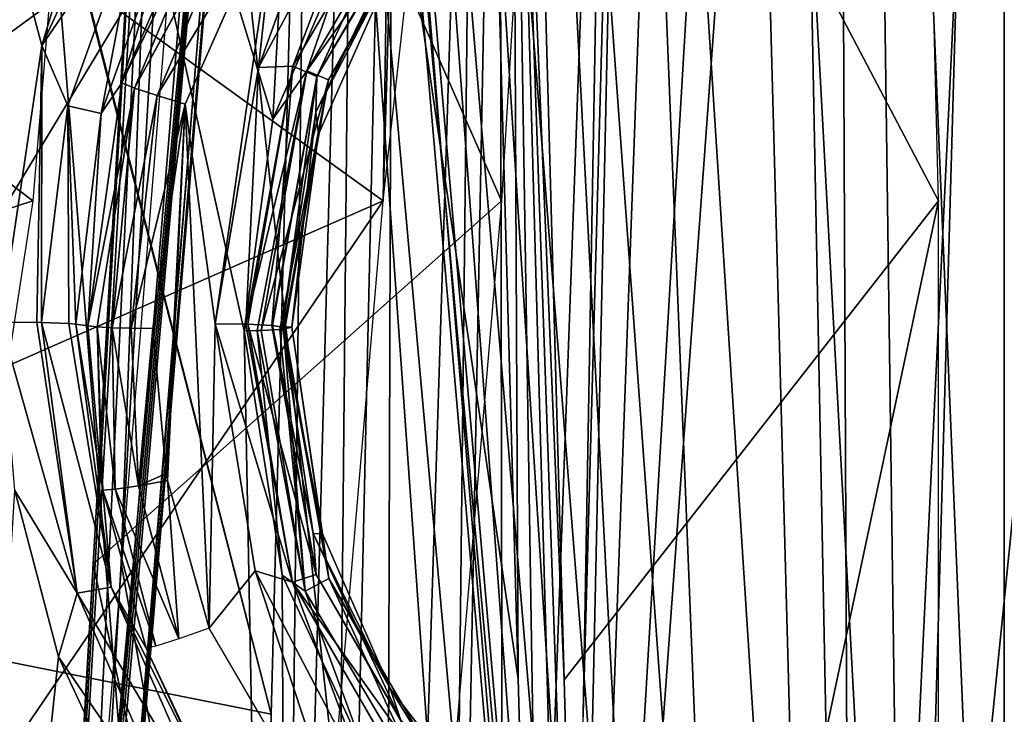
# Model space of a CAD drawing. Header units: millimetres. Extents: x -54 to 54, y -60 to 48.
# Tile 43 of 60: x -7.29 to 0, y 29.13 to 34.28. Entities that reach past the tile are written whole.
import ezdxf

# ---------------------------------------------------------------- set-up
doc = ezdxf.new("R2010")
doc.units = ezdxf.units.MM
doc.header["$LTSCALE"] = 41.718519
for name, color, linetype in [('13', 7, 'CONTINUOUS'), ('165', 7, 'CONTINUOUS'), ('171', 7, 'CONTINUOUS'), ('18', 7, 'CONTINUOUS'), ('19', 7, 'CONTINUOUS'), ('20', 7, 'CONTINUOUS'), ('21', 7, 'CONTINUOUS'), ('221', 7, 'CONTINUOUS'), ('222', 7, 'CONTINUOUS'), ('224', 7, 'CONTINUOUS'), ('225', 7, 'CONTINUOUS'), ('232', 7, 'CONTINUOUS'), ('233', 7, 'CONTINUOUS'), ('30', 7, 'CONTINUOUS'), ('32', 7, 'CONTINUOUS'), ('33', 7, 'CONTINUOUS'), ('36', 7, 'CONTINUOUS'), ('49', 7, 'CONTINUOUS'), ('5', 7, 'CONTINUOUS'), ('50', 7, 'CONTINUOUS'), ('51', 7, 'CONTINUOUS'), ('52', 7, 'CONTINUOUS'), ('55', 7, 'CONTINUOUS'), ('56', 7, 'CONTINUOUS'), ('68', 7, 'CONTINUOUS'), ('7', 7, 'CONTINUOUS'), ('85', 7, 'CONTINUOUS'), ('87', 7, 'CONTINUOUS')]:
    doc.layers.add(name, color=color, linetype=linetype)

msp = doc.modelspace()

# ---------------------------------------------------------------- linework, layer by layer
at = {"layer": '13', "color": 7, "linetype": 'Continuous', "true_color": 0xe0f2ff}
for points in [[(-13.9587, 29.3556, -17.8275), (-6.0365, 35.1444, -7.3536), (-13.2456, 38.6944, -17.5398), (-13.9587, 29.3556, -17.8275)], [(-14.5965, 20.9564, -18.0816), (-6.0365, 35.1444, -7.3536), (-13.9587, 29.3556, -17.8275), (-14.5965, 20.9564, -18.0816)], [(-7.2123, 20.9564, -7.9181), (-6.0365, 35.1444, -7.3536), (-14.5965, 20.9564, -18.0816), (-7.2123, 20.9564, -7.9181)]]:
    msp.add_3dface(points, dxfattribs=at)
at = {"layer": '165', "color": 7, "linetype": 'Continuous', "true_color": 0xe0f2ff}
for points in [[(-7.0749, 20.9644, 22.4348), (-6.2192, 38.7048, 21.3051), (-7.2445, 20.9665, 22.298), (-7.0749, 20.9644, 22.4348)], [(-6.2192, 38.7048, 21.3051), (-6.2549, 38.6944, 21.0847), (-7.2445, 20.9665, 22.298), (-6.2192, 38.7048, 21.3051)], [(-6.2549, 38.6944, 21.0847), (-6.7424, 30.2449, 21.5627), (-7.2445, 20.9665, 22.298), (-6.2549, 38.6944, 21.0847)], [(-7.0749, 20.9644, 22.4348), (-6.5357, 30.2529, 21.9162), (-6.2192, 38.7048, 21.3051), (-7.0749, 20.9644, 22.4348)], [(-6.5357, 30.2529, 21.9162), (-6.0439, 38.7023, 21.4394), (-6.2192, 38.7048, 21.3051), (-6.5357, 30.2529, 21.9162)], [(-6.7424, 30.2449, 21.5627), (-7.2771, 20.9564, 22.0827), (-7.2445, 20.9665, 22.298), (-6.7424, 30.2449, 21.5627)]]:
    msp.add_3dface(points, dxfattribs=at)
at = {"layer": '171', "color": 7, "linetype": 'Continuous', "true_color": 0xe0f2ff}
for points in [[(-3.8568, 38.7023, 21.9386), (-3.5966, 29.3968, 22.6464), (-3.6406, 38.7048, 21.8937), (-3.8568, 38.7023, 21.9386)], [(-3.0249, 20.9564, 23.0533), (-3.2575, 29.3888, 22.4175), (-3.6406, 38.7048, 21.8937), (-3.0249, 20.9564, 23.0533)], [(-3.0249, 20.9564, 23.0533), (-3.6406, 38.7048, 21.8937), (-3.1477, 20.9665, 23.233), (-3.0249, 20.9564, 23.0533)], [(-3.2575, 29.3888, 22.4175), (-3.5128, 38.6944, 21.7105), (-3.6406, 38.7048, 21.8937), (-3.2575, 29.3888, 22.4175)], [(-3.5966, 29.3968, 22.6464), (-3.3599, 20.9644, 23.2828), (-3.6406, 38.7048, 21.8937), (-3.5966, 29.3968, 22.6464)], [(-3.6406, 38.7048, 21.8937), (-3.3599, 20.9644, 23.2828), (-3.1477, 20.9665, 23.233), (-3.6406, 38.7048, 21.8937)]]:
    msp.add_3dface(points, dxfattribs=at)
at = {"layer": '18', "color": 7, "linetype": 'Continuous', "true_color": 0xe0f2ff}
for points in [[(-6.5811, 40.2377, 6.105), (-7.1892, 32.9344, 6.3561), (-14.7838, 38.6944, 16.2827), (-6.5811, 40.2377, 6.105)], [(-14.7838, 38.6944, 16.2827), (-7.1892, 32.9344, 6.3561), (-15.4299, 30.2511, 16.5017), (-14.7838, 38.6944, 16.2827)], [(-7.1892, 32.9344, 6.3561), (-9.0266, 20.9564, 7.8214), (-15.4299, 30.2511, 16.5017), (-7.1892, 32.9344, 6.3561)]]:
    msp.add_3dface(points, dxfattribs=at)
at = {"layer": '19', "color": 7, "linetype": 'Continuous', "true_color": 0xe0f2ff}
for points in [[(-4.4856, 40.3642, 7.7634), (-12.5848, 38.6944, 18.0364), (-4.597, 32.9344, 8.4233), (-4.4856, 40.3642, 7.7634)], [(-12.5848, 38.6944, 18.0364), (-12.6615, 29.3888, 18.7841), (-4.597, 32.9344, 8.4233), (-12.5848, 38.6944, 18.0364)], [(-12.7278, 20.9564, 19.4578), (-5.6167, 20.9564, 10.5408), (-4.597, 32.9344, 8.4233), (-12.7278, 20.9564, 19.4578)], [(-12.6615, 29.3888, 18.7841), (-12.7278, 20.9564, 19.4578), (-4.597, 32.9344, 8.4233), (-12.6615, 29.3888, 18.7841)]]:
    msp.add_3dface(points, dxfattribs=at)
at = {"layer": '20', "color": 7, "linetype": 'Continuous', "true_color": 0xe0f2ff}
for points in [[(-3.2257, 41.1487, 8.2946), (-3.7194, 32.9344, 8.8459), (-6.2549, 38.6944, 21.0847), (-3.2257, 41.1487, 8.2946)], [(-6.2549, 38.6944, 21.0847), (-3.7194, 32.9344, 8.8459), (-6.7424, 30.2449, 21.5627), (-6.2549, 38.6944, 21.0847)], [(-3.7194, 32.9344, 8.8459), (-4.7391, 20.9564, 10.9634), (-6.7424, 30.2449, 21.5627), (-3.7194, 32.9344, 8.8459)], [(-6.7424, 30.2449, 21.5627), (-4.7391, 20.9564, 10.9634), (-7.2771, 20.9564, 22.0827), (-6.7424, 30.2449, 21.5627)]]:
    msp.add_3dface(points, dxfattribs=at)
at = {"layer": '21', "color": 7, "linetype": 'Continuous', "true_color": 0xe0f2ff}
for points in [[(-0.6898, 41.0363, 8.8825), (-3.5128, 38.6944, 21.7105), (-0.487, 32.9344, 9.5837), (-0.6898, 41.0363, 8.8825)], [(-3.5128, 38.6944, 21.7105), (-3.2575, 29.3888, 22.4175), (-0.487, 32.9344, 9.5837), (-3.5128, 38.6944, 21.7105)], [(-3.2575, 29.3888, 22.4175), (-3.0249, 20.9564, 23.0533), (-0.487, 32.9344, 9.5837), (-3.2575, 29.3888, 22.4175)], [(-3.0249, 20.9564, 23.0533), (-0.487, 20.9564, 11.9339), (-0.487, 32.9344, 9.5837), (-3.0249, 20.9564, 23.0533)]]:
    msp.add_3dface(points, dxfattribs=at)
at = {"layer": '221', "color": 7, "linetype": 'Continuous', "true_color": 0xe0f2ff}
for points in [[(-6.8598, 30.0313, -21.7534), (-7.4254, 32.0351, -21.4982), (-7.1583, 32.0353, -21.5145), (-6.8598, 30.0313, -21.7534)], [(-7.3218, 30.7902, -21.6263), (-7.4254, 32.0351, -21.4982), (-6.8598, 30.0313, -21.7534), (-7.3218, 30.7902, -21.6263)], [(-7.1235, 32.0345, -21.5058), (-6.8598, 30.0313, -21.7534), (-7.1583, 32.0353, -21.5145), (-7.1235, 32.0345, -21.5058)], [(-6.6093, 30.0755, -21.586), (-6.8598, 30.0313, -21.7534), (-7.1235, 32.0345, -21.5058), (-6.6093, 30.0755, -21.586)], [(-6.6093, 30.0755, -21.586), (-7.1235, 32.0345, -21.5058), (-6.921, 32.0253, -21.3911), (-6.6093, 30.0755, -21.586)], [(-6.8706, 32.0212, -21.3365), (-6.6093, 30.0755, -21.586), (-6.921, 32.0253, -21.3911), (-6.8706, 32.0212, -21.3365)], [(-6.8706, 32.0212, -21.3365), (-6.7816, 32.0081, -21.1633), (-6.6814, 30.8499, -21.2549), (-6.8706, 32.0212, -21.3365)], [(-6.6093, 30.0755, -21.586), (-6.8706, 32.0212, -21.3365), (-6.6712, 30.793, -21.2603), (-6.6093, 30.0755, -21.586)], [(-6.6712, 30.793, -21.2603), (-6.8706, 32.0212, -21.3365), (-6.6814, 30.8499, -21.2549), (-6.6712, 30.793, -21.2603)], [(-6.9983, 29.5607, -21.8241), (-7.3218, 30.7902, -21.6263), (-6.8598, 30.0313, -21.7534), (-6.9983, 29.5607, -21.8241)], [(-6.3506, 29.6228, -21.3899), (-6.6093, 30.0755, -21.586), (-6.6712, 30.793, -21.2603), (-6.3506, 29.6228, -21.3899)], [(-6.0562, 28.1852, -22.148), (-6.9983, 29.5607, -21.8241), (-6.8598, 30.0313, -21.7534), (-6.0562, 28.1852, -22.148)], [(-6.6093, 30.0755, -21.586), (-5.8237, 28.2907, -21.9822), (-6.8598, 30.0313, -21.7534), (-6.6093, 30.0755, -21.586)], [(-5.8237, 28.2907, -21.9822), (-6.0562, 28.1852, -22.148), (-6.8598, 30.0313, -21.7534), (-5.8237, 28.2907, -21.9822)], [(-6.3506, 29.6228, -21.3899), (-5.8468, 28.5397, -21.6406), (-6.6093, 30.0755, -21.586), (-6.3506, 29.6228, -21.3899)], [(-6.6093, 30.0755, -21.586), (-5.8468, 28.5397, -21.6406), (-5.8237, 28.2907, -21.9822), (-6.6093, 30.0755, -21.586)], [(-6.4518, 28.3825, -22.0783), (-6.9983, 29.5607, -21.8241), (-6.0562, 28.1852, -22.148), (-6.4518, 28.3825, -22.0783)]]:
    msp.add_3dface(points, dxfattribs=at)
at = {"layer": '222', "color": 7, "linetype": 'Continuous', "true_color": 0xe0f2ff}
for points in [[(-7.1216, 34.085, -21.4487), (-6.2587, 35.9529, -21.5793), (-6.3837, 35.1624, -21.5164), (-7.1216, 34.085, -21.4487)], [(-6.1519, 35.0608, -21.3471), (-5.8087, 35.4696, -21.1061), (-6.5289, 33.807, -21.093), (-6.1519, 35.0608, -21.3471)], [(-6.9296, 33.638, -21.4503), (-7.1216, 34.085, -21.4487), (-6.3837, 35.1624, -21.5164), (-6.9296, 33.638, -21.4503)], [(-6.6833, 33.5806, -21.2805), (-6.9296, 33.638, -21.4503), (-6.3837, 35.1624, -21.5164), (-6.6833, 33.5806, -21.2805)], [(-6.1519, 35.0608, -21.3471), (-6.6833, 33.5806, -21.2805), (-6.3837, 35.1624, -21.5164), (-6.1519, 35.0608, -21.3471)], [(-6.6833, 33.5806, -21.2805), (-6.1519, 35.0608, -21.3471), (-6.5289, 33.807, -21.093), (-6.6833, 33.5806, -21.2805)], [(-7.4254, 32.0351, -21.4982), (-7.1216, 34.085, -21.4487), (-7.1583, 32.0353, -21.5145), (-7.4254, 32.0351, -21.4982)], [(-7.1216, 34.085, -21.4487), (-7.1235, 32.0345, -21.5058), (-7.1583, 32.0353, -21.5145), (-7.1216, 34.085, -21.4487)], [(-7.1235, 32.0345, -21.5058), (-7.1216, 34.085, -21.4487), (-6.9296, 33.638, -21.4503), (-7.1235, 32.0345, -21.5058)], [(-6.7816, 32.0081, -21.1633), (-6.6833, 33.5806, -21.2805), (-6.5289, 33.807, -21.093), (-6.7816, 32.0081, -21.1633)], [(-6.921, 32.0253, -21.3911), (-7.1235, 32.0345, -21.5058), (-6.9296, 33.638, -21.4503), (-6.921, 32.0253, -21.3911)], [(-6.6833, 33.5806, -21.2805), (-6.8706, 32.0212, -21.3365), (-6.9296, 33.638, -21.4503), (-6.6833, 33.5806, -21.2805)], [(-6.8706, 32.0212, -21.3365), (-6.921, 32.0253, -21.3911), (-6.9296, 33.638, -21.4503), (-6.8706, 32.0212, -21.3365)], [(-6.7816, 32.0081, -21.1633), (-6.8706, 32.0212, -21.3365), (-6.6833, 33.5806, -21.2805), (-6.7816, 32.0081, -21.1633)]]:
    msp.add_3dface(points, dxfattribs=at)
at = {"layer": '224', "color": 7, "linetype": 'Continuous', "true_color": 0xe0f2ff}
for points in [[(-5.542, 30.1957, -20.8946), (-5.84, 32.0248, -20.7987), (-5.2657, 30.113, -20.8404), (-5.542, 30.1957, -20.8946)], [(-5.2657, 30.113, -20.8404), (-5.84, 32.0248, -20.7987), (-5.613, 32.0219, -20.7443), (-5.2657, 30.113, -20.8404)], [(-5.5976, 32.0215, -20.7361), (-5.2657, 30.113, -20.8404), (-5.613, 32.0219, -20.7443), (-5.5976, 32.0215, -20.7361)], [(-5.2657, 30.113, -20.8404), (-5.5976, 32.0215, -20.7361), (-5.0922, 30.1678, -20.6681), (-5.2657, 30.113, -20.8404)], [(-5.0922, 30.1678, -20.6681), (-5.5976, 32.0215, -20.7361), (-5.4205, 32.0129, -20.5711), (-5.0922, 30.1678, -20.6681)], [(-5.4158, 32.0125, -20.5638), (-5.0922, 30.1678, -20.6681), (-5.4205, 32.0129, -20.5711), (-5.4158, 32.0125, -20.5638)], [(-5.3406, 32, -20.3256), (-5.1147, 30.4731, -20.4132), (-5.4158, 32.0125, -20.5638), (-5.3406, 32, -20.3256)], [(-5.1147, 30.4731, -20.4132), (-5.0922, 30.1678, -20.6681), (-5.4158, 32.0125, -20.5638), (-5.1147, 30.4731, -20.4132)], [(-5.1147, 30.4731, -20.4132), (-4.469, 29.0957, -20.4921), (-5.0922, 30.1678, -20.6681), (-5.1147, 30.4731, -20.4132)], [(-4.6915, 28.5699, -20.9798), (-5.542, 30.1957, -20.8946), (-5.2657, 30.113, -20.8404), (-4.6915, 28.5699, -20.9798)], [(-4.1514, 28.5453, -20.7597), (-5.2657, 30.113, -20.8404), (-5.0922, 30.1678, -20.6681), (-4.1514, 28.5453, -20.7597)], [(-4.469, 29.0957, -20.4921), (-4.1514, 28.5453, -20.7597), (-5.0922, 30.1678, -20.6681), (-4.469, 29.0957, -20.4921)], [(-4.2946, 28.4331, -20.9321), (-4.6915, 28.5699, -20.9798), (-5.2657, 30.113, -20.8404), (-4.2946, 28.4331, -20.9321)], [(-4.2946, 28.4331, -20.9321), (-5.2657, 30.113, -20.8404), (-4.1514, 28.5453, -20.7597), (-4.2946, 28.4331, -20.9321)]]:
    msp.add_3dface(points, dxfattribs=at)
at = {"layer": '225', "color": 7, "linetype": 'Continuous', "true_color": 0xe0f2ff}
for points in [[(-5.2654, 33.9301, -20.6401), (-4.6617, 35.5195, -20.6156), (-4.2838, 35.6009, -20.5488), (-5.2654, 33.9301, -20.6401)], [(-5.2654, 33.9301, -20.6401), (-4.2838, 35.6009, -20.5488), (-5.0877, 33.8558, -20.4669), (-5.2654, 33.9301, -20.6401)], [(-5.0877, 33.8558, -20.4669), (-4.2838, 35.6009, -20.5488), (-4.1414, 35.4712, -20.3755), (-5.0877, 33.8558, -20.4669)], [(-5.5191, 33.9216, -20.6993), (-4.6617, 35.5195, -20.6156), (-5.2654, 33.9301, -20.6401), (-5.5191, 33.9216, -20.6993)], [(-4.4402, 34.9452, -20.1566), (-5.0877, 33.8558, -20.4669), (-4.1414, 35.4712, -20.3755), (-4.4402, 34.9452, -20.1566)], [(-4.4402, 34.9452, -20.1566), (-5.0945, 33.5901, -20.2343), (-5.0877, 33.8558, -20.4669), (-4.4402, 34.9452, -20.1566)], [(-5.84, 32.0248, -20.7987), (-5.5191, 33.9216, -20.6993), (-5.613, 32.0219, -20.7443), (-5.84, 32.0248, -20.7987)], [(-5.613, 32.0219, -20.7443), (-5.5191, 33.9216, -20.6993), (-5.2654, 33.9301, -20.6401), (-5.613, 32.0219, -20.7443)], [(-5.5976, 32.0215, -20.7361), (-5.613, 32.0219, -20.7443), (-5.2654, 33.9301, -20.6401), (-5.5976, 32.0215, -20.7361)], [(-5.4205, 32.0129, -20.5711), (-5.5976, 32.0215, -20.7361), (-5.2654, 33.9301, -20.6401), (-5.4205, 32.0129, -20.5711)], [(-5.4205, 32.0129, -20.5711), (-5.2654, 33.9301, -20.6401), (-5.0877, 33.8558, -20.4669), (-5.4205, 32.0129, -20.5711)], [(-5.4158, 32.0125, -20.5638), (-5.4205, 32.0129, -20.5711), (-5.0877, 33.8558, -20.4669), (-5.4158, 32.0125, -20.5638)], [(-5.3406, 32, -20.3256), (-5.4158, 32.0125, -20.5638), (-5.0877, 33.8558, -20.4669), (-5.3406, 32, -20.3256)], [(-5.0945, 33.5901, -20.2343), (-5.3406, 32, -20.3256), (-5.0877, 33.8558, -20.4669), (-5.0945, 33.5901, -20.2343)]]:
    msp.add_3dface(points, dxfattribs=at)
at = {"layer": '232', "color": 7, "linetype": 'Continuous', "true_color": 0xe0f2ff}
for points in [[(-6.6814, 30.8499, -21.2549), (-6.7816, 32.0081, -21.1633), (-6.7132, 32.0007, -21.0177), (-6.6814, 30.8499, -21.2549)], [(-6.7132, 32.0007, -21.0177), (-6.6021, 31.9948, -20.9014), (-6.5782, 30.7998, -21.056), (-6.7132, 32.0007, -21.0177)], [(-6.6712, 30.793, -21.2603), (-6.7132, 32.0007, -21.0177), (-6.5782, 30.7998, -21.056), (-6.6712, 30.793, -21.2603)], [(-6.6712, 30.793, -21.2603), (-6.6814, 30.8499, -21.2549), (-6.7132, 32.0007, -21.0177), (-6.6712, 30.793, -21.2603)], [(-6.5782, 30.7998, -21.056), (-6.6021, 31.9948, -20.9014), (-6.4064, 30.8252, -20.9124), (-6.5782, 30.7998, -21.056)], [(-6.6021, 31.9948, -20.9014), (-6.4596, 31.9912, -20.8264), (-6.4064, 30.8252, -20.9124), (-6.6021, 31.9948, -20.9014)], [(-6.4596, 31.9912, -20.8264), (-6.3007, 31.9901, -20.8005), (-6.4064, 30.8252, -20.9124), (-6.4596, 31.9912, -20.8264)], [(-6.3007, 31.9901, -20.8005), (-6.2008, 30.9171, -20.8568), (-6.4064, 30.8252, -20.9124), (-6.3007, 31.9901, -20.8005)], [(-6.2008, 30.9171, -20.8568), (-6.1909, 30.8642, -20.8595), (-6.4064, 30.8252, -20.9124), (-6.2008, 30.9171, -20.8568)], [(-6.5782, 30.7998, -21.056), (-6.4064, 30.8252, -20.9124), (-6.1077, 29.6917, -20.9823), (-6.5782, 30.7998, -21.056)], [(-6.4064, 30.8252, -20.9124), (-6.1909, 30.8642, -20.8595), (-6.1077, 29.6917, -20.9823), (-6.4064, 30.8252, -20.9124)], [(-6.1909, 30.8642, -20.8595), (-5.883, 29.7717, -20.9168), (-6.1077, 29.6917, -20.9823), (-6.1909, 30.8642, -20.8595)], [(-6.6712, 30.793, -21.2603), (-6.5782, 30.7998, -21.056), (-6.2775, 29.6376, -21.154), (-6.6712, 30.793, -21.2603)], [(-6.3506, 29.6228, -21.3899), (-6.6712, 30.793, -21.2603), (-6.2775, 29.6376, -21.154), (-6.3506, 29.6228, -21.3899)], [(-6.2775, 29.6376, -21.154), (-6.5782, 30.7998, -21.056), (-6.1077, 29.6917, -20.9823), (-6.2775, 29.6376, -21.154)]]:
    msp.add_3dface(points, dxfattribs=at)
at = {"layer": '233', "color": 7, "linetype": 'Continuous', "true_color": 0xe0f2ff}
for points in [[(-6.5289, 33.807, -21.093), (-5.8087, 35.4696, -21.1061), (-5.7515, 35.4229, -20.8712), (-6.5289, 33.807, -21.093)], [(-6.5289, 33.807, -21.093), (-5.7515, 35.4229, -20.8712), (-5.7477, 35.4202, -20.8638), (-6.5289, 33.807, -21.093)], [(-6.5289, 33.807, -21.093), (-5.7477, 35.4202, -20.8638), (-6.436, 33.7693, -20.895), (-6.5289, 33.807, -21.093)], [(-5.7477, 35.4202, -20.8638), (-5.5945, 35.3192, -20.6931), (-6.436, 33.7693, -20.895), (-5.7477, 35.4202, -20.8638)], [(-5.5945, 35.3192, -20.6931), (-5.5913, 35.3172, -20.6911), (-6.436, 33.7693, -20.895), (-5.5945, 35.3192, -20.6931)], [(-6.436, 33.7693, -20.895), (-5.5913, 35.3172, -20.6911), (-6.2693, 33.7132, -20.7596), (-6.436, 33.7693, -20.895)], [(-5.5913, 35.3172, -20.6911), (-5.3801, 35.1873, -20.633), (-6.2693, 33.7132, -20.7596), (-5.5913, 35.3172, -20.6911)], [(-5.3801, 35.1873, -20.633), (-6.0616, 33.6496, -20.7135), (-6.2693, 33.7132, -20.7596), (-5.3801, 35.1873, -20.633)], [(-6.7816, 32.0081, -21.1633), (-6.5289, 33.807, -21.093), (-6.436, 33.7693, -20.895), (-6.7816, 32.0081, -21.1633)], [(-6.7132, 32.0007, -21.0177), (-6.7816, 32.0081, -21.1633), (-6.436, 33.7693, -20.895), (-6.7132, 32.0007, -21.0177)], [(-6.6021, 31.9948, -20.9014), (-6.7132, 32.0007, -21.0177), (-6.436, 33.7693, -20.895), (-6.6021, 31.9948, -20.9014)], [(-6.6021, 31.9948, -20.9014), (-6.436, 33.7693, -20.895), (-6.2693, 33.7132, -20.7596), (-6.6021, 31.9948, -20.9014)], [(-6.4596, 31.9912, -20.8264), (-6.6021, 31.9948, -20.9014), (-6.2693, 33.7132, -20.7596), (-6.4596, 31.9912, -20.8264)], [(-6.0616, 33.6496, -20.7135), (-6.4596, 31.9912, -20.8264), (-6.2693, 33.7132, -20.7596), (-6.0616, 33.6496, -20.7135)], [(-6.0616, 33.6496, -20.7135), (-6.3007, 31.9901, -20.8005), (-6.4596, 31.9912, -20.8264), (-6.0616, 33.6496, -20.7135)]]:
    msp.add_3dface(points, dxfattribs=at)
at = {"layer": '30', "color": 7, "linetype": 'Continuous', "true_color": 0xe0f2ff}
for points in [[(-6.0439, 38.7023, 21.4394), (-6.5357, 30.2529, 21.9162), (-2.9282, 10.0376, 24.1161), (-6.0439, 38.7023, 21.4394)], [(-4.9567, 38.7023, 21.7166), (-6.0439, 38.7023, 21.4394), (-2.9282, 10.0376, 24.1161), (-4.9567, 38.7023, 21.7166)], [(-3.3599, 20.9644, 23.2828), (-4.9567, 38.7023, 21.7166), (-2.9282, 10.0376, 24.1161), (-3.3599, 20.9644, 23.2828)], [(-3.3599, 20.9644, 23.2828), (-3.5966, 29.3968, 22.6464), (-4.9567, 38.7023, 21.7166), (-3.3599, 20.9644, 23.2828)], [(-3.8568, 38.7023, 21.9386), (-4.9567, 38.7023, 21.7166), (-3.5966, 29.3968, 22.6464), (-3.8568, 38.7023, 21.9386)], [(-6.5357, 30.2529, 21.9162), (-7.0749, 20.9644, 22.4348), (-2.9282, 10.0376, 24.1161), (-6.5357, 30.2529, 21.9162)]]:
    msp.add_3dface(points, dxfattribs=at)
at = {"layer": '32', "color": 7, "linetype": 'Continuous', "true_color": 0xe0f2ff}
for points in [[(-8.3566, 38.7023, -20.6481), (-5.7321, 38.7023, -21.5249), (-7.1216, 34.085, -21.4487), (-8.3566, 38.7023, -20.6481)], [(-7.4254, 32.0351, -21.4982), (-8.3566, 38.7023, -20.6481), (-7.1216, 34.085, -21.4487), (-7.4254, 32.0351, -21.4982)], [(-7.1216, 34.085, -21.4487), (-5.7321, 38.7023, -21.5249), (-6.2587, 35.9529, -21.5793), (-7.1216, 34.085, -21.4487)], [(-6.9983, 29.5607, -21.8241), (-7.9328, 20.8254, -22.1564), (-7.3218, 30.7902, -21.6263), (-6.9983, 29.5607, -21.8241)], [(-6.4518, 28.3825, -22.0783), (-7.9328, 20.8254, -22.1564), (-6.9983, 29.5607, -21.8241), (-6.4518, 28.3825, -22.0783)]]:
    msp.add_3dface(points, dxfattribs=at)
at = {"layer": '33', "color": 7, "linetype": 'Continuous', "true_color": 0xe0f2ff}
for points in [[(-8.5346, 29.9062, -17.4582), (-5.2589, 13, -19.6263), (-7.454, 40.2093, -17.3601), (-8.5346, 29.9062, -17.4582)], [(-7.454, 40.2093, -17.3601), (-5.2589, 13, -19.6263), (-5.6247, 31.9724, -18.4877), (-7.454, 40.2093, -17.3601)], [(-7.454, 40.2093, -17.3601), (-5.6247, 31.9724, -18.4877), (-5.4135, 33.5382, -18.4651), (-7.454, 40.2093, -17.3601)], [(-5.0461, 40.2093, -18.2064), (-7.454, 40.2093, -17.3601), (-5.4135, 33.5382, -18.4651), (-5.0461, 40.2093, -18.2064)], [(-4.7694, 35.0328, -18.561), (-5.0461, 40.2093, -18.2064), (-5.4135, 33.5382, -18.4651), (-4.7694, 35.0328, -18.561)], [(-5.6247, 31.9724, -18.4877), (-5.2589, 13, -19.6263), (-5.3428, 30.1642, -18.6697), (-5.6247, 31.9724, -18.4877)], [(-5.3428, 30.1642, -18.6697), (-5.2589, 13, -19.6263), (-4.7289, 28.8427, -18.906), (-5.3428, 30.1642, -18.6697)], [(-9.6551, 18.8953, -17.5263), (-5.2589, 13, -19.6263), (-8.5346, 29.9062, -17.4582), (-9.6551, 18.8953, -17.5263)]]:
    msp.add_3dface(points, dxfattribs=at)
at = {"layer": '36', "color": 7, "linetype": 'Continuous', "true_color": 0xe0f2ff}
for points in [[(-5.4201, 47.0872, 0), (-5.316, 47.0872, 1.0574), (-3.21, 21.8257, 0), (-5.4201, 47.0872, 0)], [(-5.316, 47.0872, -1.0574), (-5.4201, 47.0872, 0), (-3.1296, 21.8257, -0.7143), (-5.316, 47.0872, -1.0574)], [(-3.1296, 21.8257, -0.7143), (-5.4201, 47.0872, 0), (-3.21, 21.8257, 0), (-3.1296, 21.8257, -0.7143)], [(-3.21, 21.8257, 0), (-5.316, 47.0872, 1.0574), (-3.1296, 21.8257, 0.7143), (-3.21, 21.8257, 0)], [(-5.0076, 47.0872, -2.0742), (-5.316, 47.0872, -1.0574), (-3.1296, 21.8257, -0.7143), (-5.0076, 47.0872, -2.0742)], [(-5.316, 47.0872, 1.0574), (-5.0076, 47.0872, 2.0742), (-3.1296, 21.8257, 0.7143), (-5.316, 47.0872, 1.0574)], [(-4.5067, 47.0872, -3.0113), (-5.0076, 47.0872, -2.0742), (-2.8922, 21.8257, -1.3928), (-4.5067, 47.0872, -3.0113)], [(-2.8922, 21.8257, -1.3928), (-5.0076, 47.0872, -2.0742), (-3.1296, 21.8257, -0.7143), (-2.8922, 21.8257, -1.3928)], [(-3.1296, 21.8257, 0.7143), (-5.0076, 47.0872, 2.0742), (-2.8922, 21.8257, 1.3928), (-3.1296, 21.8257, 0.7143)], [(-5.0076, 47.0872, 2.0742), (-4.5067, 47.0872, 3.0113), (-2.8922, 21.8257, 1.3928), (-5.0076, 47.0872, 2.0742)], [(-3.8326, 47.0872, -3.8326), (-4.5067, 47.0872, -3.0113), (-2.5097, 21.8257, -2.0014), (-3.8326, 47.0872, -3.8326)], [(-2.5097, 21.8257, -2.0014), (-4.5067, 47.0872, -3.0113), (-2.8922, 21.8257, -1.3928), (-2.5097, 21.8257, -2.0014)], [(-2.8922, 21.8257, 1.3928), (-4.5067, 47.0872, 3.0113), (-2.5097, 21.8257, 2.0014), (-2.8922, 21.8257, 1.3928)], [(-4.5067, 47.0872, 3.0113), (-3.8326, 47.0872, 3.8326), (-2.5097, 21.8257, 2.0014), (-4.5067, 47.0872, 3.0113)], [(-3.0113, 47.0872, -4.5067), (-3.8326, 47.0872, -3.8326), (-2.0014, 21.8257, -2.5097), (-3.0113, 47.0872, -4.5067)], [(-2.0014, 21.8257, -2.5097), (-3.8326, 47.0872, -3.8326), (-2.5097, 21.8257, -2.0014), (-2.0014, 21.8257, -2.5097)], [(-3.8326, 47.0872, 3.8326), (-3.0113, 47.0872, 4.5067), (-2.0014, 21.8257, 2.5097), (-3.8326, 47.0872, 3.8326)], [(-2.5097, 21.8257, 2.0014), (-3.8326, 47.0872, 3.8326), (-2.0014, 21.8257, 2.5097), (-2.5097, 21.8257, 2.0014)], [(-2.0742, 47.0872, -5.0076), (-3.0113, 47.0872, -4.5067), (-1.3928, 21.8257, -2.8922), (-2.0742, 47.0872, -5.0076)], [(-1.3928, 21.8257, -2.8922), (-3.0113, 47.0872, -4.5067), (-2.0014, 21.8257, -2.5097), (-1.3928, 21.8257, -2.8922)], [(-3.0113, 47.0872, 4.5067), (-2.0742, 47.0872, 5.0076), (-1.3928, 21.8257, 2.8922), (-3.0113, 47.0872, 4.5067)], [(-2.0014, 21.8257, 2.5097), (-3.0113, 47.0872, 4.5067), (-1.3928, 21.8257, 2.8922), (-2.0014, 21.8257, 2.5097)], [(-1.0574, 47.0872, -5.316), (-2.0742, 47.0872, -5.0076), (-0.7143, 21.8257, -3.1296), (-1.0574, 47.0872, -5.316)], [(-0.7143, 21.8257, -3.1296), (-2.0742, 47.0872, -5.0076), (-1.3928, 21.8257, -2.8922), (-0.7143, 21.8257, -3.1296)], [(-2.0742, 47.0872, 5.0076), (-1.0574, 47.0872, 5.316), (-0.7143, 21.8257, 3.1296), (-2.0742, 47.0872, 5.0076)], [(-1.3928, 21.8257, 2.8922), (-2.0742, 47.0872, 5.0076), (-0.7143, 21.8257, 3.1296), (-1.3928, 21.8257, 2.8922)], [(0, 21.8257, -3.21), (0, 47.0872, -5.4201), (-1.0574, 47.0872, -5.316), (0, 21.8257, -3.21)], [(-1.0574, 47.0872, 5.316), (0, 47.0872, 5.4201), (-0.7143, 21.8257, 3.1296), (-1.0574, 47.0872, 5.316)], [(0, 21.8257, -3.21), (-1.0574, 47.0872, -5.316), (-0.7143, 21.8257, -3.1296), (0, 21.8257, -3.21)], [(0, 47.0872, 5.4201), (0, 21.8257, 3.21), (-0.7143, 21.8257, 3.1296), (0, 47.0872, 5.4201)]]:
    msp.add_3dface(points, dxfattribs=at)
at = {"layer": '49', "color": 7, "linetype": 'Continuous', "true_color": 0xe0f2ff}
msp.add_3dface([(-5.8468, 28.5397, -21.6406), (-6.3506, 29.6228, -21.3899), (-5.8472, 28.5609, -21.4415), (-5.8468, 28.5397, -21.6406)], dxfattribs=at)
at = {"layer": '5', "color": 7, "linetype": 'Continuous', "true_color": 0xe0f2ff}
for points in [[(-1.2238, 42.1395, -9.7937), (-1.1197, 18.8605, -8.1657), (-1.5744, 42.1035, -9.741), (-1.2238, 42.1395, -9.7937)], [(0, 42.1395, -9.8699), (-1.1197, 18.8605, -8.1657), (-1.2238, 42.1395, -9.7937), (0, 42.1395, -9.8699)], [(1.2238, 42.1395, -9.7937), (-1.1197, 18.8605, -8.1657), (0, 42.1395, -9.8699), (1.2238, 42.1395, -9.7937)], [(1.1175, 18.8605, -8.166), (-1.1197, 18.8605, -8.1657), (1.2238, 42.1395, -9.7937), (1.1175, 18.8605, -8.166)], [(-1.1197, 18.8605, -8.1657), (-3.2703, 18.8605, -7.5655), (-1.5744, 42.1035, -9.741), (-1.1197, 18.8605, -8.1657)], [(-1.5744, 42.1035, -9.741), (-3.2703, 18.8605, -7.5655), (-1.8992, 41.9977, -9.6754), (-1.5744, 42.1035, -9.741)], [(-1.8992, 41.9977, -9.6754), (-3.2703, 18.8605, -7.5655), (-2.4382, 41.5983, -9.5249), (-1.8992, 41.9977, -9.6754)], [(-2.4382, 41.5983, -9.5249), (-3.2703, 18.8605, -7.5655), (-2.7891, 40.9985, -9.3844), (-2.4382, 41.5983, -9.5249)], [(-2.7891, 40.9985, -9.3844), (-3.2703, 18.8605, -7.5655), (-3.1159, 29.1341, -8.4013), (-2.7891, 40.9985, -9.3844)], [(-2.9193, 40.279, -9.292), (-2.7891, 40.9985, -9.3844), (-3.1159, 29.1341, -8.4013), (-2.9193, 40.279, -9.292)]]:
    msp.add_3dface(points, dxfattribs=at)
at = {"layer": '50', "color": 7, "linetype": 'Continuous', "true_color": 0xe0f2ff}
for points in [[(-5.5191, 33.9216, -20.6993), (-5.3801, 35.1873, -20.633), (-4.7466, 36.0618, -20.5871), (-5.5191, 33.9216, -20.6993)], [(-4.6617, 35.5195, -20.6156), (-5.5191, 33.9216, -20.6993), (-4.7466, 36.0618, -20.5871), (-4.6617, 35.5195, -20.6156)], [(-5.3801, 35.1873, -20.633), (-5.84, 32.0248, -20.7987), (-6.0616, 33.6496, -20.7135), (-5.3801, 35.1873, -20.633)], [(-5.5191, 33.9216, -20.6993), (-5.84, 32.0248, -20.7987), (-5.3801, 35.1873, -20.633), (-5.5191, 33.9216, -20.6993)], [(-6.3007, 31.9901, -20.8005), (-6.0616, 33.6496, -20.7135), (-6.2008, 30.9171, -20.8568), (-6.3007, 31.9901, -20.8005)], [(-6.2008, 30.9171, -20.8568), (-6.0616, 33.6496, -20.7135), (-6.1909, 30.8642, -20.8595), (-6.2008, 30.9171, -20.8568)], [(-6.1909, 30.8642, -20.8595), (-6.0616, 33.6496, -20.7135), (-5.883, 29.7717, -20.9168), (-6.1909, 30.8642, -20.8595)], [(-6.0616, 33.6496, -20.7135), (-5.84, 32.0248, -20.7987), (-5.883, 29.7717, -20.9168), (-6.0616, 33.6496, -20.7135)], [(-5.84, 32.0248, -20.7987), (-5.542, 30.1957, -20.8946), (-5.883, 29.7717, -20.9168), (-5.84, 32.0248, -20.7987)], [(-5.883, 29.7717, -20.9168), (-5.542, 30.1957, -20.8946), (-4.7879, 27.8997, -21.0149), (-5.883, 29.7717, -20.9168)], [(-5.542, 30.1957, -20.8946), (-4.6915, 28.5699, -20.9798), (-4.7879, 27.8997, -21.0149), (-5.542, 30.1957, -20.8946)]]:
    msp.add_3dface(points, dxfattribs=at)
at = {"layer": '51', "color": 7, "linetype": 'Continuous', "true_color": 0xe0f2ff}
for points in [[(-4.4402, 34.9452, -20.1566), (-4.4714, 34.7928, -19.0708), (-5.0945, 33.5901, -20.2343), (-4.4402, 34.9452, -20.1566)], [(-4.4714, 34.7928, -19.0708), (-5.0735, 33.4286, -18.9704), (-5.0945, 33.5901, -20.2343), (-4.4714, 34.7928, -19.0708)], [(-5.0945, 33.5901, -20.2343), (-5.2707, 32, -18.9916), (-5.3406, 32, -20.3256), (-5.0945, 33.5901, -20.2343)], [(-5.0735, 33.4286, -18.9704), (-5.2707, 32, -18.9916), (-5.0945, 33.5901, -20.2343), (-5.0735, 33.4286, -18.9704)]]:
    msp.add_3dface(points, dxfattribs=at)
at = {"layer": '52', "color": 7, "linetype": 'Continuous', "true_color": 0xe0f2ff}
for points in [[(-5.3406, 32, -20.3256), (-5.2707, 32, -18.9916), (-5.0446, 30.469, -19.157), (-5.3406, 32, -20.3256)], [(-5.3406, 32, -20.3256), (-5.0446, 30.469, -19.157), (-5.1147, 30.4731, -20.4132), (-5.3406, 32, -20.3256)], [(-5.1147, 30.4731, -20.4132), (-4.5446, 29.3251, -19.3747), (-4.469, 29.0957, -20.4921), (-5.1147, 30.4731, -20.4132)], [(-5.0446, 30.469, -19.157), (-4.5446, 29.3251, -19.3747), (-5.1147, 30.4731, -20.4132), (-5.0446, 30.469, -19.157)], [(-4.5446, 29.3251, -19.3747), (-3.7396, 28.2793, -19.6415), (-4.469, 29.0957, -20.4921), (-4.5446, 29.3251, -19.3747)]]:
    msp.add_3dface(points, dxfattribs=at)
at = {"layer": '55', "color": 7, "linetype": 'Continuous', "true_color": 0xe0f2ff}
for points in [[(-5.3607, 31.9829, -18.6787), (-5.1724, 30.0461, -18.7429), (-5.3326, 31.9853, -18.7236), (-5.3607, 31.9829, -18.6787)], [(-5.3326, 31.9853, -18.7236), (-4.999, 30.1395, -18.936), (-5.3244, 31.9862, -18.739), (-5.3326, 31.9853, -18.7236)], [(-5.3326, 31.9853, -18.7236), (-5.1724, 30.0461, -18.7429), (-4.999, 30.1395, -18.936), (-5.3326, 31.9853, -18.7236)], [(-4.999, 30.1395, -18.936), (-5.2707, 32, -18.9916), (-5.3244, 31.9862, -18.739), (-4.999, 30.1395, -18.936)], [(-5.0446, 30.469, -19.157), (-5.2707, 32, -18.9916), (-4.999, 30.1395, -18.936), (-5.0446, 30.469, -19.157)], [(-5.6247, 31.9724, -18.4877), (-5.3428, 30.1642, -18.6697), (-5.5276, 31.9747, -18.5288), (-5.6247, 31.9724, -18.4877)], [(-5.5276, 31.9747, -18.5288), (-5.1724, 30.0461, -18.7429), (-5.4977, 31.9756, -18.5467), (-5.5276, 31.9747, -18.5288)], [(-5.5276, 31.9747, -18.5288), (-5.3428, 30.1642, -18.6697), (-5.1724, 30.0461, -18.7429), (-5.5276, 31.9747, -18.5288)], [(-5.4977, 31.9756, -18.5467), (-5.1724, 30.0461, -18.7429), (-5.3607, 31.9829, -18.6787), (-5.4977, 31.9756, -18.5467)], [(-4.5446, 29.3251, -19.3747), (-5.0446, 30.469, -19.157), (-4.999, 30.1395, -18.936), (-4.5446, 29.3251, -19.3747)], [(-5.3428, 30.1642, -18.6697), (-4.7289, 28.8427, -18.906), (-5.1724, 30.0461, -18.7429), (-5.3428, 30.1642, -18.6697)], [(-5.1724, 30.0461, -18.7429), (-4.1928, 28.3915, -19.0915), (-4.999, 30.1395, -18.936), (-5.1724, 30.0461, -18.7429)], [(-4.5446, 29.3251, -19.3747), (-4.999, 30.1395, -18.936), (-4.066, 28.5438, -19.2835), (-4.5446, 29.3251, -19.3747)], [(-4.999, 30.1395, -18.936), (-4.1928, 28.3915, -19.0915), (-4.066, 28.5438, -19.2835), (-4.999, 30.1395, -18.936)], [(-5.1724, 30.0461, -18.7429), (-4.7289, 28.8427, -18.906), (-4.1928, 28.3915, -19.0915), (-5.1724, 30.0461, -18.7429)], [(-3.7396, 28.2793, -19.6415), (-4.5446, 29.3251, -19.3747), (-4.066, 28.5438, -19.2835), (-3.7396, 28.2793, -19.6415)]]:
    msp.add_3dface(points, dxfattribs=at)
at = {"layer": '56', "color": 7, "linetype": 'Continuous', "true_color": 0xe0f2ff}
for points in [[(-4.1884, 35.5643, -18.7071), (-4.7694, 35.0328, -18.561), (-5.1606, 33.8964, -18.5411), (-4.1884, 35.5643, -18.7071)], [(-4.1884, 35.5643, -18.7071), (-5.1606, 33.8964, -18.5411), (-4.0686, 35.4375, -18.8986), (-4.1884, 35.5643, -18.7071)], [(-4.0686, 35.4375, -18.8986), (-5.1606, 33.8964, -18.5411), (-5.0007, 33.829, -18.7335), (-4.0686, 35.4375, -18.8986)], [(-4.4714, 34.7928, -19.0708), (-4.0686, 35.4375, -18.8986), (-5.0007, 33.829, -18.7335), (-4.4714, 34.7928, -19.0708)], [(-4.7694, 35.0328, -18.561), (-5.4135, 33.5382, -18.4651), (-5.1606, 33.8964, -18.5411), (-4.7694, 35.0328, -18.561)], [(-5.0735, 33.4286, -18.9704), (-4.4714, 34.7928, -19.0708), (-5.0007, 33.829, -18.7335), (-5.0735, 33.4286, -18.9704)], [(-5.6247, 31.9724, -18.4877), (-5.5276, 31.9747, -18.5288), (-5.1606, 33.8964, -18.5411), (-5.6247, 31.9724, -18.4877)], [(-5.4135, 33.5382, -18.4651), (-5.6247, 31.9724, -18.4877), (-5.1606, 33.8964, -18.5411), (-5.4135, 33.5382, -18.4651)], [(-5.5276, 31.9747, -18.5288), (-5.4977, 31.9756, -18.5467), (-5.1606, 33.8964, -18.5411), (-5.5276, 31.9747, -18.5288)], [(-5.1606, 33.8964, -18.5411), (-5.4977, 31.9756, -18.5467), (-5.0007, 33.829, -18.7335), (-5.1606, 33.8964, -18.5411)], [(-5.4977, 31.9756, -18.5467), (-5.3607, 31.9829, -18.6787), (-5.0007, 33.829, -18.7335), (-5.4977, 31.9756, -18.5467)], [(-5.3607, 31.9829, -18.6787), (-5.3326, 31.9853, -18.7236), (-5.0007, 33.829, -18.7335), (-5.3607, 31.9829, -18.6787)], [(-5.3326, 31.9853, -18.7236), (-5.3244, 31.9862, -18.739), (-5.0007, 33.829, -18.7335), (-5.3326, 31.9853, -18.7236)], [(-5.3244, 31.9862, -18.739), (-5.0735, 33.4286, -18.9704), (-5.0007, 33.829, -18.7335), (-5.3244, 31.9862, -18.739)], [(-5.2707, 32, -18.9916), (-5.0735, 33.4286, -18.9704), (-5.3244, 31.9862, -18.739), (-5.2707, 32, -18.9916)]]:
    msp.add_3dface(points, dxfattribs=at)
at = {"layer": '68', "color": 7, "linetype": 'Continuous', "true_color": 0xe0f2ff}
for points in [[(-5.1314, 40.279, -10.0227), (-4.8005, 40.299, -9.6697), (-5.3742, 18.8392, -7.8917), (-5.1314, 40.279, -10.0227)], [(-5.3742, 18.8392, -7.8917), (-4.8005, 40.299, -9.6697), (-5.0056, 18.826, -7.6353), (-5.3742, 18.8392, -7.8917)], [(-4.8005, 40.299, -9.6697), (-4.5197, 40.3075, -9.4729), (-5.0056, 18.826, -7.6353), (-4.8005, 40.299, -9.6697)], [(-5.0056, 18.826, -7.6353), (-4.5197, 40.3075, -9.4729), (-4.5896, 18.8215, -7.4688), (-5.0056, 18.826, -7.6353)], [(-4.5197, 40.3075, -9.4729), (-3.9068, 40.3099, -9.2411), (-4.5896, 18.8215, -7.4688), (-4.5197, 40.3075, -9.4729)], [(-4.5896, 18.8215, -7.4688), (-3.9068, 40.3099, -9.2411), (-4.1469, 18.826, -7.4002), (-4.5896, 18.8215, -7.4688)], [(-3.9068, 40.3099, -9.2411), (-3.7382, 40.3075, -9.2148), (-4.1469, 18.826, -7.4002), (-3.9068, 40.3099, -9.2411)], [(-4.1469, 18.826, -7.4002), (-3.7382, 40.3075, -9.2148), (-3.6989, 18.8392, -7.4332), (-4.1469, 18.826, -7.4002)], [(-3.7382, 40.3075, -9.2148), (-2.9193, 40.279, -9.292), (-3.6989, 18.8392, -7.4332), (-3.7382, 40.3075, -9.2148)], [(-5.4237, 29.1341, -9.0992), (-5.1314, 40.279, -10.0227), (-5.3742, 18.8392, -7.8917), (-5.4237, 29.1341, -9.0992)], [(-2.9193, 40.279, -9.292), (-3.1159, 29.1341, -8.4013), (-3.6989, 18.8392, -7.4332), (-2.9193, 40.279, -9.292)], [(-5.676, 18.8605, -8.2242), (-5.4237, 29.1341, -9.0992), (-5.3742, 18.8392, -7.8917), (-5.676, 18.8605, -8.2242)]]:
    msp.add_3dface(points, dxfattribs=at)
at = {"layer": '7', "color": 7, "linetype": 'Continuous', "true_color": 0xe0f2ff}
for points in [[(-9.2751, 29.9036, -14.4916), (-8.28, 40.2442, -14.3522), (-5.4237, 29.1341, -9.0992), (-9.2751, 29.9036, -14.4916)], [(-8.28, 40.2442, -14.3522), (-8.2782, 40.2616, -14.3519), (-5.4237, 29.1341, -9.0992), (-8.28, 40.2442, -14.3522)], [(-8.2782, 40.2616, -14.3519), (-8.2764, 40.279, -14.3514), (-5.4237, 29.1341, -9.0992), (-8.2782, 40.2616, -14.3519)], [(-5.4237, 29.1341, -9.0992), (-8.2764, 40.279, -14.3514), (-5.1314, 40.279, -10.0227), (-5.4237, 29.1341, -9.0992)], [(-10.3119, 18.8605, -14.605), (-9.2751, 29.9036, -14.4916), (-5.676, 18.8605, -8.2242), (-10.3119, 18.8605, -14.605)], [(-5.676, 18.8605, -8.2242), (-9.2751, 29.9036, -14.4916), (-5.4237, 29.1341, -9.0992), (-5.676, 18.8605, -8.2242)]]:
    msp.add_3dface(points, dxfattribs=at)
at = {"layer": '85', "color": 7, "linetype": 'Continuous', "true_color": 0xe0f2ff}
for points in [[(-4.4856, 40.3642, 7.7634), (-4.597, 32.9344, 8.4233), (-4.1653, 47.7192, 6.9119), (-4.4856, 40.3642, 7.7634)], [(-4.1653, 47.7192, 6.9119), (-4.597, 32.9344, 8.4233), (-4.2855, 35.7301, 7.9395), (-4.1653, 47.7192, 6.9119)]]:
    msp.add_3dface(points, dxfattribs=at)
at = {"layer": '87', "color": 7, "linetype": 'Continuous', "true_color": 0xe0f2ff}
for points in [[(-7.0547, 20.9107, -7.0876), (-7.2495, 20.9115, -6.7003), (-4.8501, 47.7278, -5.9183), (-7.0547, 20.9107, -7.0876)], [(-4.8501, 47.7278, -5.9183), (-7.2495, 20.9115, -6.7003), (-7.2175, 21.519, -6.6548), (-4.8501, 47.7278, -5.9183)], [(-7.1842, 22.161, -6.6073), (-4.8501, 47.7278, -5.9183), (-7.2175, 21.519, -6.6548), (-7.1842, 22.161, -6.6073)], [(-6.0957, 35.6025, -6.0448), (-4.8501, 47.7278, -5.9183), (-7.1842, 22.161, -6.6073), (-6.0957, 35.6025, -6.0448)], [(-4.8032, 47.7231, -6.3923), (-7.0547, 20.9107, -7.0876), (-4.8501, 47.7278, -5.9183), (-4.8032, 47.7231, -6.3923)], [(-7.0415, 20.9266, -7.5207), (-7.0547, 20.9107, -7.0876), (-4.8032, 47.7231, -6.3923), (-7.0415, 20.9266, -7.5207)], [(-4.866, 47.7187, -6.6252), (-7.0415, 20.9266, -7.5207), (-4.8032, 47.7231, -6.3923), (-4.866, 47.7187, -6.6252)], [(-7.2123, 20.9564, -7.9181), (-7.0415, 20.9266, -7.5207), (-4.866, 47.7187, -6.6252), (-7.2123, 20.9564, -7.9181)], [(-6.0365, 35.1444, -7.3536), (-7.2123, 20.9564, -7.9181), (-4.866, 47.7187, -6.6252), (-6.0365, 35.1444, -7.3536)]]:
    msp.add_3dface(points, dxfattribs=at)

doc.saveas('drawing.dxf')
